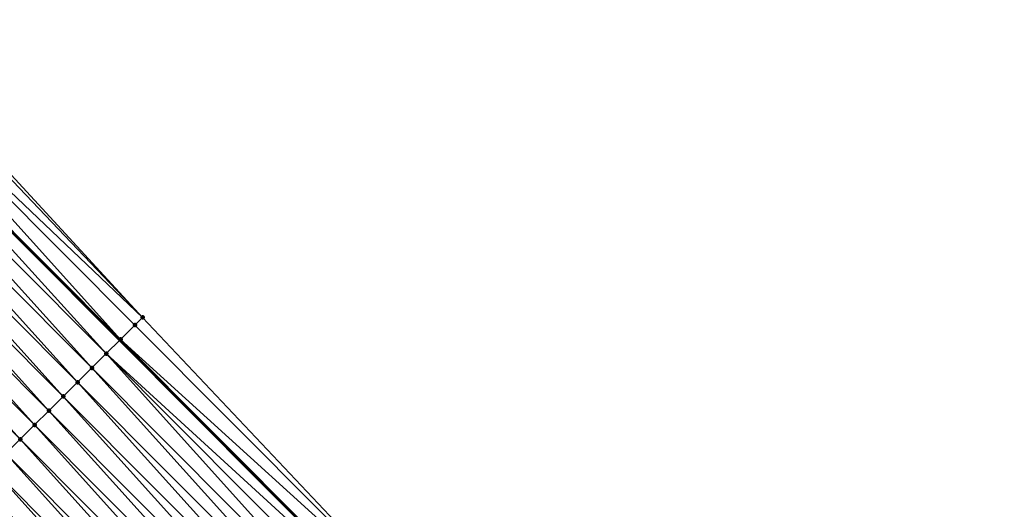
# Model space of a CAD drawing. Header units: feet. Extents: x 2017353 to 2024169, y 808050 to 818690.
# Tile 205 of 256: x 2019594 to 2019643, y 816685 to 816709. Entities that reach past the tile are written whole.
import ezdxf

# ---------------------------------------------------------------- set-up
doc = ezdxf.new("R2010")
doc.units = ezdxf.units.FT
doc.header["$MEASUREMENT"] = 0
for name, color, linetype, lineweight in [('EP_Travel Lane', 172, 'Continuous', 53), ('SB-Road Shots', 141, 'Continuous', 100), ('SB-Road X-Section', 40, 'Continuous', 13)]:
    doc.layers.add(name, color=color, linetype=linetype, lineweight=lineweight)
doc.layers.add('I-77-MM15-17_SB-Surface-BORDER', color=7, linetype='Continuous')
doc.layers.add('I-77-MM15-17_SB-Surface-TIN', color=7, linetype='Continuous')

msp = doc.modelspace()

# ---------------------------------------------------------------- linework, layer by layer
at = {"layer": 'EP_Travel Lane'}
msp.add_polyline3d([(2019584.926576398, 816707.7788281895, 256.0905648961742), (2019599.054889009, 816693.6101117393, 256.0054210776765), (2019613.169114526, 816679.440468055, 255.9053984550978), (2019627.28335571, 816665.270808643, 255.8093286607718), (2019641.397589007, 816651.101157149, 255.7112752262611), (2019655.511770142, 816636.9315580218, 255.6001283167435), (2019669.625985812, 816622.7619242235, 255.497642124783), (2019683.740171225, 816608.5923208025, 255.3875688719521), (2019697.854354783, 816594.422719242, 255.2770222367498), (2019711.968506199, 816580.2531499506, 255.1584155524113), (2019726.08249774, 816566.0837411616, 254.9996703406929), (2019740.174981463, 816551.9527903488, 254.8702114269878)], dxfattribs=at)
at = {"layer": 'I-77-MM15-17_SB-Surface-BORDER', "color": 3, "linetype": 'Continuous', "lineweight": -3}
msp.add_polyline3d([(2019586.61567226, 816709.4635027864, 256.0969242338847), (2019600.190593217, 816694.7413454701, 256.0090278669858), (2019613.91947105, 816680.1879113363, 255.9027114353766), (2019628.033718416, 816666.0182464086, 255.8081074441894), (2019642.147934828, 816651.8486125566, 255.7057291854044), (2019655.553649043, 816636.973270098, 255.6005094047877), (2019670.376337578, 816623.5093750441, 255.4934150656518), (2019684.490496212, 816609.3397991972, 255.376533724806), (2019698.604685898, 816595.1701921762, 255.2674381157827), (2019712.718846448, 816581.0006144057, 255.1510377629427), (2019726.184021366, 816566.1848652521, 254.9999811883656), (2019740.284093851, 816552.0621384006, 254.8706309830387)], dxfattribs=at)
at = {"layer": 'I-77-MM15-17_SB-Surface-TIN', "color": 128, "linetype": 'Continuous', "lineweight": -3}
for points in [[(2019600.190593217, 816694.7413454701, 256.0090278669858), (2019586.384476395, 816709.2329180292, 256.0950573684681), (2019585.67643344, 816708.5267486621, 256.0889958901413)], [(2019600.190593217, 816694.7413454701, 256.0090278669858), (2019586.61567226, 816709.4635027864, 256.0969242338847), (2019586.384476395, 816709.2329180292, 256.0950573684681)], [(2019599.096766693, 816693.6518222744, 256.0058434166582), (2019585.67643344, 816708.5267486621, 256.0889958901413), (2019584.968413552, 816707.8205561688, 256.0906661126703)], [(2019599.096766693, 816693.6518222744, 256.0058434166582), (2019599.805263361, 816694.357536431, 256.0072968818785), (2019585.67643344, 816708.5267486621, 256.0889958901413)], [(2019599.805263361, 816694.357536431, 256.0072968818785), (2019600.190593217, 816694.7413454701, 256.0090278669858), (2019585.67643344, 816708.5267486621, 256.0889958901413)], [(2019598.388247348, 816692.946130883, 255.9986979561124), (2019584.926576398, 816707.7788281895, 256.0905648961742), (2019584.26038357, 816707.114373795, 256.0889531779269)], [(2019584.968413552, 816707.8205561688, 256.0906661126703), (2019584.926576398, 816707.7788281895, 256.0905648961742), (2019599.054889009, 816693.6101117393, 256.0054210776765)], [(2019598.388247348, 816692.946130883, 255.9986979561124), (2019599.054889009, 816693.6101117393, 256.0054210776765), (2019584.926576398, 816707.7788281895, 256.0905648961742)], [(2019599.096766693, 816693.6518222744, 256.0058434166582), (2019584.968413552, 816707.8205561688, 256.0906661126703), (2019599.054889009, 816693.6101117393, 256.0054210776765)], [(2019597.679682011, 816692.2404856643, 255.9800079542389), (2019584.26038357, 816707.114373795, 256.0889531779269), (2019583.55230267, 816706.4082424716, 256.0701725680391)], [(2019597.679682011, 816692.2404856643, 255.9800079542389), (2019598.388247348, 816692.946130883, 255.9986979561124), (2019584.26038357, 816707.114373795, 256.0889531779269)], [(2019596.971100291, 816691.5348568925, 255.9572056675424), (2019583.55230267, 816706.4082424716, 256.0701725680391), (2019582.844201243, 816705.7021317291, 256.0445112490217)], [(2019596.971100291, 816691.5348568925, 255.9572056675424), (2019597.679682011, 816692.2404856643, 255.9800079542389), (2019583.55230267, 816706.4082424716, 256.0701725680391)], [(2019596.262529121, 816690.8292175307, 255.9370513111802), (2019582.844201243, 816705.7021317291, 256.0445112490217), (2019582.136118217, 816704.996002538, 256.025017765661)], [(2019596.262529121, 816690.8292175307, 255.9370513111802), (2019596.971100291, 816691.5348568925, 255.9572056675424), (2019582.844201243, 816705.7021317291, 256.0445112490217)], [(2019595.55396924, 816690.1235668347, 255.9197307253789), (2019582.136118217, 816704.996002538, 256.025017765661), (2019581.428035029, 816704.2898735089, 256.0054701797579)], [(2019595.55396924, 816690.1235668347, 255.9197307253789), (2019596.262529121, 816690.8292175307, 255.9370513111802), (2019582.136118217, 816704.996002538, 256.025017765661)], [(2019594.845397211, 816689.4179283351, 255.8993607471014), (2019581.428035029, 816704.2898735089, 256.0054701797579), (2019580.719959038, 816703.583737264, 255.9883349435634)], [(2019594.845397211, 816689.4179283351, 255.8993607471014), (2019595.55396924, 816690.1235668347, 255.9197307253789), (2019581.428035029, 816704.2898735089, 256.0054701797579)], [(2019594.136817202, 816688.7122978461, 255.8769878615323), (2019580.719959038, 816703.583737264, 255.9883349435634), (2019580.011866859, 816702.8776172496, 255.9657734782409)], [(2019594.136817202, 816688.7122978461, 255.8769878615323), (2019594.845397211, 816689.4179283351, 255.8993607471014), (2019580.719959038, 816703.583737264, 255.9883349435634)], [(2019593.428247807, 816688.0066567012, 255.8572792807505), (2019594.136817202, 816688.7122978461, 255.8769878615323), (2019580.011866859, 816702.8776172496, 255.9657734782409)], [(2019613.91947105, 816680.1879113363, 255.9027114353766), (2019600.190593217, 816694.7413454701, 256.0090278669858), (2019599.805263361, 816694.357536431, 256.0072968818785)], [(2019613.91947105, 816680.1879113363, 255.9027114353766), (2019599.805263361, 816694.357536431, 256.0072968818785), (2019599.096766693, 816693.6518222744, 256.0058434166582)], [(2019613.162120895, 816679.433501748, 255.9054019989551), (2019599.054889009, 816693.6101117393, 256.0054210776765), (2019598.388247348, 816692.946130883, 255.9986979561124)], [(2019599.096766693, 816693.6518222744, 256.0058434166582), (2019599.054889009, 816693.6101117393, 256.0054210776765), (2019613.169114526, 816679.440468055, 255.9053984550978)], [(2019613.162120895, 816679.433501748, 255.9054019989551), (2019613.169114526, 816679.440468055, 255.9053984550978), (2019599.054889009, 816693.6101117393, 256.0054210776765)], [(2019613.210990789, 816679.4821807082, 255.9053772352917), (2019599.096766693, 816693.6518222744, 256.0058434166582), (2019613.169114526, 816679.440468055, 255.9053984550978)], [(2019613.210990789, 816679.4821807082, 255.9053772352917), (2019613.91947105, 816680.1879113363, 255.9027114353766), (2019599.096766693, 816693.6518222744, 256.0058434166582)], [(2019611.793902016, 816678.0708482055, 255.8785165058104), (2019598.388247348, 816692.946130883, 255.9986979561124), (2019597.679682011, 816692.2404856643, 255.9800079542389)], [(2019611.793902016, 816678.0708482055, 255.8785165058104), (2019612.502479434, 816678.7764812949, 255.9002383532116), (2019598.388247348, 816692.946130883, 255.9986979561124)], [(2019612.502479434, 816678.7764812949, 255.9002383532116), (2019613.162120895, 816679.433501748, 255.9054019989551), (2019598.388247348, 816692.946130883, 255.9986979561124)], [(2019611.085314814, 816677.3652249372, 255.8543390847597), (2019597.679682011, 816692.2404856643, 255.9800079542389), (2019596.971100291, 816691.5348568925, 255.9572056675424)], [(2019611.085314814, 816677.3652249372, 255.8543390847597), (2019611.793902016, 816678.0708482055, 255.8785165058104), (2019597.679682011, 816692.2404856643, 255.9800079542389)], [(2019610.376750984, 816676.6595782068, 255.8360279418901), (2019596.971100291, 816691.5348568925, 255.9572056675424), (2019596.262529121, 816690.8292175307, 255.9370513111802)], [(2019610.376750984, 816676.6595782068, 255.8360279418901), (2019611.085314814, 816677.3652249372, 255.8543390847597), (2019596.971100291, 816691.5348568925, 255.9572056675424)], [(2019609.668172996, 816675.953945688, 255.8141634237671), (2019596.262529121, 816690.8292175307, 255.9370513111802), (2019595.55396924, 816690.1235668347, 255.9197307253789)], [(2019609.668172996, 816675.953945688, 255.8141634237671), (2019610.376750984, 816676.6595782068, 255.8360279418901), (2019596.262529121, 816690.8292175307, 255.9370513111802)], [(2019608.959606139, 816675.2483019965, 255.7950924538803), (2019595.55396924, 816690.1235668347, 255.9197307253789), (2019594.845397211, 816689.4179283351, 255.8993607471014)], [(2019608.959606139, 816675.2483019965, 255.7950924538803), (2019609.668172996, 816675.953945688, 255.8141634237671), (2019595.55396924, 816690.1235668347, 255.9197307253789)], [(2019608.251031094, 816674.5426665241, 255.7739664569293), (2019594.845397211, 816689.4179283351, 255.8993607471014), (2019594.136817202, 816688.7122978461, 255.8769878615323)], [(2019608.251031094, 816674.5426665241, 255.7739664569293), (2019608.959606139, 816675.2483019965, 255.7950924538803), (2019594.845397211, 816689.4179283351, 255.8993607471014)], [(2019607.542450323, 816673.8370368, 255.7514031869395), (2019594.136817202, 816688.7122978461, 255.8769878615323), (2019593.428247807, 816688.0066567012, 255.8572792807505)], [(2019607.542450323, 816673.8370368, 255.7514031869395), (2019608.251031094, 816674.5426665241, 255.7739664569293), (2019594.136817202, 816688.7122978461, 255.8769878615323)], [(2019606.833889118, 816673.1313874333, 255.7337511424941), (2019593.428247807, 816688.0066567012, 255.8572792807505), (2019592.719673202, 816687.3010207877, 255.836262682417)], [(2019606.833889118, 816673.1313874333, 255.7337511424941), (2019607.542450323, 816673.8370368, 255.7514031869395), (2019593.428247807, 816688.0066567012, 255.8572792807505)], [(2019606.125300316, 816672.425765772, 255.7091719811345), (2019592.719673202, 816687.3010207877, 255.836262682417), (2019592.011090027, 816686.5953934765, 255.8130952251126)], [(2019606.125300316, 816672.425765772, 255.7091719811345), (2019606.833889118, 816673.1313874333, 255.7337511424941), (2019592.719673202, 816687.3010207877, 255.836262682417)], [(2019605.416713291, 816671.7201423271, 255.6850387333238), (2019592.011090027, 816686.5953934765, 255.8130952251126), (2019591.302516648, 816685.8897563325, 255.7923862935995)], [(2019605.416713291, 816671.7201423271, 255.6850387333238), (2019606.125300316, 816672.425765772, 255.7091719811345), (2019592.011090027, 816686.5953934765, 255.8130952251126)], [(2019604.708142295, 816671.0145027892, 255.6649291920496), (2019591.302516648, 816685.8897563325, 255.7923862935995), (2019590.593938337, 816685.1841241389, 255.770439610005)], [(2019604.708142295, 816671.0145027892, 255.6649291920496), (2019605.416713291, 816671.7201423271, 255.6850387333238), (2019591.302516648, 816685.8897563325, 255.7923862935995)]]:
    msp.add_3dface(points, dxfattribs=at)
at = {"layer": 'SB-Road Shots', "lineweight": 100}
for p in [(2019600.190593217, 816694.7413454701, 256.0090278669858), (2019599.805263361, 816694.357536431, 256.0072968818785), (2019599.096766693, 816693.6518222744, 256.0058434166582), (2019598.388247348, 816692.946130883, 255.9986979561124), (2019597.679682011, 816692.2404856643, 255.9800079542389), (2019596.971100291, 816691.5348568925, 255.9572056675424), (2019596.262529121, 816690.8292175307, 255.9370513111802), (2019595.55396924, 816690.1235668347, 255.9197307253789), (2019594.845397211, 816689.4179283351, 255.8993607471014), (2019594.136817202, 816688.7122978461, 255.8769878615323)]:
    msp.add_point(p, dxfattribs=at)
at = {"layer": 'SB-Road X-Section', "extrusion": (-0.7057087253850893, 0.7084795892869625, 0.005645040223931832), "elevation": -846636.4761885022, "flags": 128}
msp.add_lwpolyline([(-2007226.100368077, 5035.386221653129), (-2007225.556503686, 5035.384490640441), (-2007224.556503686, 5035.383037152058), (-2007223.556503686, 5035.375891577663), (-2007222.556503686, 5035.357201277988), (-2007221.556503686, 5035.33439862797), (-2007220.556503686, 5035.314243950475), (-2007219.556503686, 5035.296923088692), (-2007218.556503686, 5035.276552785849), (-2007217.556503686, 5035.254179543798), (-2007216.556503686, 5035.234470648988), (-2007215.556503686, 5035.213453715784), (-2007214.556503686, 5035.190285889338), (-2007213.556503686, 5035.169576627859), (-2007212.556503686, 5035.147629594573), (-2007211.556503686, 5035.119987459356), (-2007210.556503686, 5035.095443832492), (-2007209.556503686, 5035.064721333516), (-2007208.556503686, 5035.039540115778), (-2007207.556503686, 5035.016832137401), (-2007206.556503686, 5034.996084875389), (-2007205.556503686, 5034.973643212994), (-2007204.556503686, 5034.94970151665), (-2007203.556503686, 5034.921631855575), (-2007202.556503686, 5034.90331859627), (-2007201.63474903, 5034.884485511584), (-2007201.556503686, 5034.882458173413), (-2007200.567606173, 5034.85340969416), (-2007200.556503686, 5034.853013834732), (-2007199.556503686, 5034.811605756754), (-2007198.556503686, 5034.761818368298), (-2007197.556503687, 5034.712659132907), (-2007196.556503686, 5034.665447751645), (-2007195.556503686, 5034.623466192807), (-2007195.009796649, 5034.601840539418)], dxfattribs=at)

doc.saveas('drawing.dxf')
